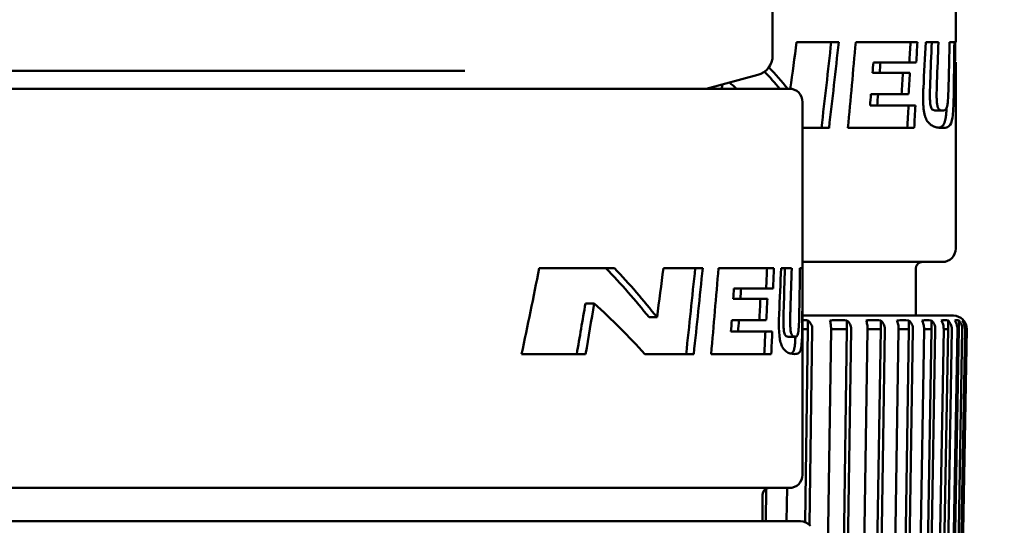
# Model space of a CAD drawing. Header units: millimetres. Extents: x 0 to 2239, y -60 to 841.
# Tile 7 of 151: x 338.93 to 353.72, y 71.45 to 79.05. Entities that reach past the tile are written whole.
import ezdxf

# ---------------------------------------------------------------- set-up
doc = ezdxf.new("R2010")
doc.units = ezdxf.units.MM
doc.layers.add('Bemaßung (ISO)', color=7, linetype='Continuous', lineweight=25)
doc.layers.add('Sichtbar (ISO)', color=7, linetype='Continuous', lineweight=50)
doc.styles.add('Notiztext (DIN)', font='isocpeur.ttf')
doc.dimstyles.new('Standard (DIN)', dxfattribs={"dimtxt": 3.5, "dimasz": 2.5, "dimexe": 2, "dimexo": 0.5, "dimgap": 0.5, "dimtad": 1, "dimrnd": 1e-08, "dimtxsty": 'Notiztext (DIN)', "dimcen": 0.09, "dimdle": 10, "dimclrd": 256, "dimclre": 256, "dimclrt": 256, "dimadec": 0, "dimazin": 0, "dimtfac": 1, "dimtmove": 0, "dimatfit": 3, "dimfxl": 1, "dimtolj": 1, "dimtzin": 0, "dimlwd": -1, "dimlwe": -1, "dimarcsym": 0})

# ---------------------------------------------------------------- blocks, each defined once
blk = doc.blocks.new('*D28')
at = {"layer": 'Bemaßung (ISO)', "transparency": 16777216}
for p, q in [((403.685, 220.153), (442.685, 220.153)), ((440.685, 217.653), (440.685, 50.014)), ((348.84, 47.514), (442.685, 47.514))]:
    blk.add_line(p, q, dxfattribs=at)
for points in [[(440.268, 217.653), (441.102, 217.653), (440.685, 220.153)], [(440.268, 50.014), (441.102, 50.014), (440.685, 47.514)]]:
    blk.add_solid(points, dxfattribs=at)
at = {"layer": 'Defpoints', "color": 0, "transparency": 16777216}
for p in [(403.185, 220.153), (348.34, 47.514), (440.685, 47.514)]:
    blk.add_point(p, dxfattribs=at)
at = {"layer": 'Bemaßung (ISO)', "transparency": 16777216, "insert": (435.985, 127.621), "char_height": 3.5, "attachment_point": 1, "rotation": 90, "style": 'Notiztext (DIN)'}
blk.add_mtext('\\A1;172,64', dxfattribs=at)

msp = doc.modelspace()

# ---------------------------------------------------------------- linework, layer by layer
at = {"layer": 'Sichtbar (ISO)'}
for p, q in [((352.9899, 81.2104), (352.9899, 78.7134)), ((350.2399, 78.5118), (350.2399, 80.7137)), ((351.2331, 78.7134), (350.6003, 78.7134)), ((352.4137, 78.7134), (351.488, 78.7134)), ((352.731, 78.7134), (352.5389, 78.7134)), ((352.9697, 78.7134), (352.8982, 78.7134)), ((352.9899, 78.7134), (352.9814, 78.7134)), ((351.753, 78.408), (351.8604, 78.408)), ((351.8604, 78.408), (352.3975, 78.408)), ((352.9791, 78.4104), (352.9899, 78.4104)), ((352.9899, 78.4104), (352.9899, 77.6174)), ((344.821, 78.2816), (330.0589, 78.2816)), ((344.821, 78.2816), (345.0503, 78.2816)), ((345.0503, 78.2816), (345.6175, 78.2816)), ((351.741, 78.2524), (351.8486, 78.2524)), ((352.3009, 78.2524), (351.8486, 78.2524)), ((349.2399, 78.0137), (350.0176, 78.222)), ((324.3899, 78.0137), (350.4899, 78.0137)), ((350.6899, 77.8137), (350.6899, 72.2137)), ((351.7161, 77.9313), (351.8239, 77.9313)), ((351.8239, 77.9313), (352.2821, 77.9313)), ((351.7027, 77.7603), (351.8106, 77.7603)), ((352.3848, 77.7603), (351.8106, 77.7603)), ((352.6948, 77.6844), (352.7956, 77.6844)), ((350.6899, 77.4234), (351.087, 77.4234)), ((351.3701, 77.4234), (352.3664, 77.4234)), ((352.9899, 77.4234), (352.9899, 77.4234)), ((352.9899, 77.4234), (352.9899, 75.6104)), ((347.8636, 75.3167), (346.7338, 75.3167)), ((349.1899, 75.3167), (348.5979, 75.3167)), ((350.2594, 75.3167), (349.4259, 75.3167)), ((350.5256, 75.3167), (350.3669, 75.3167)), ((350.6884, 75.3167), (350.6503, 75.3167)), ((352.7899, 75.4104), (350.6899, 75.4104)), ((352.3899, 75.3104), (352.3899, 74.6035)), ((349.6591, 75.0113), (349.7667, 75.0113)), ((349.7667, 75.0113), (350.2454, 75.0113)), ((349.6483, 74.8557), (349.7559, 74.8557)), ((350.1609, 74.8557), (349.7559, 74.8557)), ((347.4274, 74.7874), (347.5587, 74.7874)), ((348.3835, 74.5787), (348.5035, 74.5787)), ((350.6899, 74.6035), (352.9564, 74.6035)), ((349.6256, 74.5345), (349.7335, 74.5345)), ((349.7335, 74.5345), (350.1444, 74.5345)), ((350.7706, 74.4021), (350.6899, 74.4021)), ((350.7294, 71.4999), (350.7706, 74.4021)), ((350.7706, 74.4021), (350.7706, 74.5331)), ((351.1044, 57.5891), (351.3567, 74.4021)), ((351.3567, 74.4021), (351.1174, 74.4021)), ((351.3567, 74.4021), (351.3567, 74.5331)), ((351.5996, 57.5891), (351.8634, 74.4021)), ((351.8634, 74.4021), (351.6657, 74.4021)), ((351.8634, 74.4021), (351.8634, 74.5331)), ((352.0138, 57.5891), (352.2873, 74.4021)), ((352.2873, 74.4021), (352.1326, 74.4021)), ((352.2873, 74.4021), (352.2873, 74.5331)), ((352.3441, 57.5891), (352.6254, 74.4021)), ((352.6254, 74.4021), (352.5147, 74.4021)), ((352.5883, 57.5891), (352.8756, 74.4021)), ((352.6254, 74.4021), (352.6254, 74.5331)), ((352.7447, 57.5891), (353.036, 74.4021)), ((352.8756, 74.4021), (352.8096, 74.4021)), ((352.8756, 74.4021), (352.8756, 74.5331)), ((353.036, 74.4021), (353.0153, 74.4021)), ((353.036, 74.4021), (353.036, 74.5331)), ((353.1056, 74.5025), (353.1056, 74.5331)), ((349.6134, 74.3636), (349.7214, 74.3636)), ((350.2343, 74.3636), (349.7214, 74.3636)), ((350.4754, 74.2877), (350.5762, 74.2877)), ((350.8358, 74.4), (350.794, 71.4588)), ((350.8665, 57.678), (351.1174, 74.4002)), ((351.4207, 74.4), (351.1698, 57.678)), ((351.4033, 57.678), (351.6657, 74.4002)), ((351.9259, 74.4), (351.6634, 57.678)), ((351.8605, 57.678), (352.1325, 74.4002)), ((352.3478, 74.4002), (352.0756, 57.678)), ((352.2348, 57.678), (352.5147, 74.4002)), ((352.6835, 74.4002), (352.4036, 57.678)), ((352.5238, 57.678), (352.8096, 74.4002)), ((352.9309, 74.4002), (352.645, 57.678)), ((352.7255, 57.678), (353.0152, 74.4002)), ((353.0881, 74.4002), (352.7983, 57.678)), ((352.8385, 57.678), (353.1302, 74.4002)), ((353.1541, 74.4002), (352.8624, 57.678)), ((352.8645, 57.678), (353.1564, 74.4)), ((346.4683, 74.0267), (347.4301, 74.0267)), ((348.3189, 74.0267), (349.054, 74.0267)), ((349.3169, 74.0267), (350.2183, 74.0267)), ((350.4899, 72.0137), (324.3899, 72.0137)), ((350.0899, 71.9137), (350.0899, 71.5137)), ((350.1431, 72.002), (350.1366, 71.5137)), ((350.4504, 71.5137), (350.4575, 72.0137)), ((324.2234, 71.5137), (350.6564, 71.5137))]:
    msp.add_line(p, q, dxfattribs=at)
for centre, radius, start, end in [((349.9399, 78.5118), 0.3, 285, 0), ((350.4899, 77.8137), 0.2, 0, 90), ((352.7899, 75.6104), 0.2, 270, 0), ((352.4899, 75.3104), 0.1, 90, 180), ((351.5803, 74.0104), 1, 36.37375, 36.81146), ((352.9564, 74.4035), 0.2, 359, 90), ((350.4899, 72.2137), 0.2, 270, 0), ((350.1899, 71.9137), 0.1, 90, 180), ((350.6564, 71.3137), 0.2, 41.42292, 90)]:
    msp.add_arc(centre, radius, start, end, dxfattribs=at)
for centre, major_axis, ratio, start_param, end_param in [((138.4787, 104.5192), (209.7656, 42.9695), 0.980346, 5.9506908, 5.9540505), ((109.1207, 102.8997), (238.6898, 48.8589), 0.9803477, 5.9705649, 5.9759907), ((105.8361, 103.0035), (242.0149, 49.5415), 0.9803476, 5.9715992, 5.9769499), ((23.7432, 104.9623), (320.8557, 73.9942), 0.9842413, 5.9680232, 5.9720141), ((-14.2524, 93.5674), (359.1546, 77.9344), 0.9823286, 6.0227503, 6.0246561), ((338.6508, 90.8003), (-0.3826, -73.3011), 0.1941875, 1.3978126, 1.4061595), ((338.6614, 90.7835), (0.39, 73.8057), 0.1940694, 4.5408505, 4.5491384), ((-42.5199, 79.7771), (386.8177, 83.9459), 0.9823284, 6.0612554, 6.0630234), ((339.7399, 106.1877), (0.5477, 75.1741), 0.1747755, 4.3329221, 4.3351512), ((339.7399, 106.1877), (0.5518, 75.7458), 0.1747755, 4.3359412, 4.3381508), ((339.7399, 71.9214), (-13.0991, 1.398), 0.826699, 3.8619062, 3.8906605), ((339.7399, 71.9214), (-13.1987, 1.4086), 0.826699, 3.8568404, 3.8925255), ((339.7399, 71.6134), (-13.2281, 0.995), 0.7657188, 3.9195864, 3.9315632), ((194.1299, 103.4505), (154.4834, 31.63), 0.9803476, 5.9121325, 5.9123238), ((190.5177, 103.7236), (158.1511, 32.3823), 0.9803475, 5.9142415, 5.9146648), ((3.1303, 74.9215), (343.075, 69.9543), 0.9801525, 6.0853625, 6.0859273), ((337.4399, 123.2576), (0, -67.2624), 0.1969898, 0.7496542, 0.7773911), ((337.4399, 68.5246), (13.15, 0), 0.8303339, 0.587708, 0.671351), ((337.4399, 68.5246), (13.25, 0), 0.8303339, 0.5826882, 0.6653693), ((136.098, 101.1225), (214.1214, -0.0255), 0.9811451, 6.1566194, 6.1601599), ((106.688, 99.503), (243.6391, -0.066), 0.9811456, 6.1766832, 6.182109), ((103.3998, 99.6068), (247.0335, -0.0649), 0.9811455, 6.1777169, 6.1830676), ((21.2284, 101.5656), (329.2773, -0.0661), 0.9850432, 6.1983824, 6.2023733), ((-16.8354, 90.1707), (367.513, -0.0084), 0.9831301, 6.2401799, 6.2420858), ((336.3429, 87.4034), (0.1927, -73.3004), 0.1943481, 1.3962894, 1.4046364), ((336.3532, 87.3869), (-0.1893, 73.8063), 0.194233, 4.5393256, 4.5476134), ((-45.1318, 76.3804), (395.8217, 0), 0.98313, 6.2786838, 6.2804518), ((337.4399, 102.791), (0, -75.1742), 0.1749271, 1.1900562, 1.1922852), ((337.4399, 102.791), (0, -75.7458), 0.1749271, 1.1930753, 1.1952849), ((191.8559, 100.0538), (157.6883, -0.035), 0.9811459, 6.1143814, 6.1193672), ((188.2386, 100.3269), (161.4323, -0.0343), 0.9811458, 6.1165807, 6.1214491), ((337.4399, 68.2167), (13.25, 0), 0.7681315, 0.6075463, 0.7018037), ((350.6256, 74.4599), (-0.5489, 0), 0.1382143, 4.4449041, 4.594879), ((351.2289, 74.4599), (-0.4834, 0), 0.1569383, 4.4449064, 4.9798995), ((351.7538, 74.4599), (-0.4146, 0), 0.182976, 4.4449095, 4.9799026), ((352.1966, 74.4599), (-0.343, 0), 0.2212245, 4.4449621, 4.9798612), ((352.5543, 74.4599), (-0.269, 0), 0.281994, 4.4449216, 4.9799147), ((352.8245, 74.4599), (-0.1932, 0), 0.3926191, 4.4449372, 4.9799304), ((353.0053, 74.4599), (-0.1161, 0), 0.6534145, 4.4450033, 4.9799964), ((353.0955, 74.4599), (0, 0.0759), 0.5033924, 6.0156235, 6.5506167)]:
    msp.add_ellipse(centre, major_axis=major_axis, ratio=ratio, start_param=start_param, end_param=end_param, dxfattribs=at)
for points in [[(352.3104, 78.7134), (352.305, 78.6116), (352.2996, 78.5098), (352.2941, 78.408)], [(352.3975, 78.408), (352.403, 78.5098), (352.4084, 78.6116), (352.4137, 78.7134)], [(352.8982, 78.7134), (352.8939, 78.5207), (352.8895, 78.328), (352.885, 78.1353)], [(352.9814, 78.7134), (352.9807, 78.6124), (352.9799, 78.5114), (352.9791, 78.4104)], [(352.1968, 78.2524), (352.1905, 78.1454), (352.1842, 78.0383), (352.1779, 77.9313)], [(352.2821, 77.9313), (352.2884, 78.0383), (352.2947, 78.1454), (352.3009, 78.2524)], [(351.7161, 77.9313), (351.7117, 77.8743), (351.7072, 77.8173), (351.7027, 77.7603)], [(351.8106, 77.7603), (351.815, 77.8173), (351.8195, 77.8743), (351.8239, 77.9313)], [(352.2813, 77.7603), (352.2752, 77.648), (352.269, 77.5357), (352.2628, 77.4234)], [(352.3664, 77.4234), (352.3726, 77.5357), (352.3787, 77.648), (352.3848, 77.7603)], [(350.1561, 75.3167), (350.1514, 75.2149), (350.1466, 75.1131), (350.1419, 75.0113)], [(350.2454, 75.0113), (350.2501, 75.1131), (350.2548, 75.2149), (350.2594, 75.3167)], [(350.6503, 75.3167), (350.6475, 75.124), (350.6446, 74.9313), (350.6415, 74.7386)], [(350.0567, 74.8557), (350.0512, 74.7486), (350.0457, 74.6416), (350.0401, 74.5345)], [(350.1444, 74.5345), (350.1499, 74.6416), (350.1555, 74.7486), (350.1609, 74.8557)], [(349.6256, 74.5345), (349.6216, 74.4776), (349.6175, 74.4206), (349.6134, 74.3636)], [(349.7214, 74.3636), (349.7254, 74.4206), (349.7295, 74.4776), (349.7335, 74.5345)], [(350.1307, 74.3636), (350.1254, 74.2513), (350.12, 74.139), (350.1146, 74.0267)], [(350.2183, 74.0267), (350.2237, 74.139), (350.229, 74.2513), (350.2343, 74.3636)]]:
    msp.add_open_spline(points, degree=3, dxfattribs=at)
for points, knots in [([(352.6948, 77.6844), (352.6834, 77.6844), (352.667, 77.6855), (352.6427, 77.6991), (352.6344, 77.7059), (352.6225, 77.7263), (352.619, 77.7356), (352.6129, 77.7571), (352.6102, 77.7716), (352.6056, 77.8076), (352.6041, 77.8287), (352.6018, 77.8815), (352.6015, 77.9171), (352.6029, 78.0072), (352.6047, 78.0585), (352.6067, 78.1104)], [-0.090517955, -0.090517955, -0.090517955, -0.090517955, -0.068419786, -0.068419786, -0.056912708, -0.056912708, -0.049338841, -0.049338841, -0.04025227, -0.04025227, -0.03017863, -0.03017863, -0.015837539, -0.015837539, -0.000001, -0.000001, -0.000001, -0.000001]), ([(352.7956, 77.6844), (352.7914, 77.6844), (352.7872, 77.6846), (352.7832, 77.685), (352.7791, 77.6854), (352.7752, 77.6861), (352.7713, 77.687), (352.7675, 77.6879), (352.7638, 77.6891), (352.7602, 77.6905), (352.7579, 77.6914), (352.7557, 77.6925), (352.7535, 77.6936), (352.7522, 77.6943), (352.751, 77.695), (352.7498, 77.6958), (352.7464, 77.6978), (352.7431, 77.7003), (352.74, 77.7032), (352.7369, 77.7062), (352.7339, 77.7097), (352.7311, 77.7139), (352.7283, 77.7181), (352.7257, 77.7229), (352.7233, 77.7285), (352.721, 77.7341), (352.7188, 77.7405), (352.7169, 77.7477), (352.7149, 77.7549), (352.7133, 77.7629), (352.7118, 77.7719), (352.7103, 77.7809), (352.709, 77.7907), (352.7079, 77.8018), (352.7067, 77.8129), (352.7058, 77.8251), (352.7051, 77.8386), (352.7043, 77.8521), (352.7038, 77.8668), (352.7035, 77.8825), (352.7032, 77.8982), (352.7031, 77.9149), (352.7032, 77.9324), (352.7033, 77.9498), (352.7036, 77.968), (352.704, 77.987), (352.7044, 78.006), (352.705, 78.0257), (352.7057, 78.0463), (352.7064, 78.0668), (352.7072, 78.0882), (352.708, 78.1104)], [0, 0, 0, 0, 0.0625, 0.0625, 0.0625, 0.125, 0.125, 0.125, 0.1875, 0.1875, 0.1875, 0.2269927, 0.2269927, 0.2269927, 0.25, 0.25, 0.25, 0.3125, 0.3125, 0.3125, 0.375, 0.375, 0.375, 0.4375, 0.4375, 0.4375, 0.5, 0.5, 0.5, 0.5625, 0.5625, 0.5625, 0.625, 0.625, 0.625, 0.6875, 0.6875, 0.6875, 0.75, 0.75, 0.75, 0.8125, 0.8125, 0.8125, 0.875, 0.875, 0.875, 0.9375, 0.9375, 0.9375, 1, 1, 1, 1]), ([(352.885, 78.1353), (352.8824, 78.0261), (352.8794, 77.9209), (352.8709, 77.8148), (352.8682, 77.7893), (352.8622, 77.7532), (352.8587, 77.737), (352.8474, 77.7086), (352.8404, 77.6998), (352.8208, 77.686), (352.808, 77.6844), (352.7956, 77.6844)], [-0.13041931, -0.13041931, -0.13041931, -0.13041931, -0.07322312, -0.07322312, -0.0527251, -0.0527251, -0.03781691, -0.03781691, -0.02176895, -0.02176895, -0.000001, -0.000001, -0.000001, -0.000001]), ([(352.5043, 78.0254), (352.5026, 77.9922), (352.5014, 77.9607), (352.5008, 77.9307), (352.5001, 77.9007), (352.4999, 77.8722), (352.5003, 77.8455), (352.5007, 77.8188), (352.5015, 77.7939), (352.5029, 77.7706), (352.5043, 77.7473), (352.5062, 77.7257), (352.5086, 77.7056), (352.511, 77.6856), (352.5138, 77.6671), (352.5173, 77.65), (352.5207, 77.6328), (352.5246, 77.6171), (352.5292, 77.6024), (352.5337, 77.5877), (352.5388, 77.574), (352.5446, 77.5614), (352.5503, 77.5488), (352.5567, 77.5372), (352.5636, 77.5268), (352.5704, 77.5164), (352.5777, 77.5072), (352.5854, 77.4988), (352.5885, 77.4954), (352.5916, 77.4922), (352.5948, 77.4891), (352.5996, 77.4846), (352.6045, 77.4803), (352.6095, 77.4763), (352.6178, 77.4696), (352.6266, 77.4637), (352.6356, 77.4585), (352.6447, 77.4533), (352.654, 77.4488), (352.6636, 77.4449), (352.6732, 77.4411), (352.683, 77.4379), (352.693, 77.4352), (352.7031, 77.4325), (352.7133, 77.4303), (352.7237, 77.4285), (352.7341, 77.4267), (352.7447, 77.4255), (352.7554, 77.4246), (352.7661, 77.4238), (352.7769, 77.4234), (352.7877, 77.4234)], [0, 0, 0, 0, 0.0625, 0.0625, 0.0625, 0.125, 0.125, 0.125, 0.1875, 0.1875, 0.1875, 0.25, 0.25, 0.25, 0.3125, 0.3125, 0.3125, 0.375, 0.375, 0.375, 0.4375, 0.4375, 0.4375, 0.5, 0.5, 0.5, 0.5625, 0.5625, 0.5625, 0.5877384, 0.5877384, 0.5877384, 0.625, 0.625, 0.625, 0.6875, 0.6875, 0.6875, 0.75, 0.75, 0.75, 0.8125, 0.8125, 0.8125, 0.875, 0.875, 0.875, 0.9375, 0.9375, 0.9375, 1, 1, 1, 1]), ([(352.962, 78.0254), (352.9608, 77.9331), (352.959, 77.8402), (352.9524, 77.6901), (352.9487, 77.6454), (352.9387, 77.557), (352.93, 77.5212), (352.9041, 77.4599), (352.8845, 77.4453), (352.8455, 77.4266), (352.8186, 77.4234), (352.7877, 77.4234)], [0.000001, 0.000001, 0.000001, 0.000001, 0.02817778, 0.02817778, 0.05264116, 0.05264116, 0.09762975, 0.09762975, 0.16148709, 0.16148709, 0.25186999, 0.25186999, 0.25186999, 0.25186999]), ([(352.8538, 77.7246), (352.8536, 77.7214), (352.8534, 77.7184), (352.8532, 77.7153), (352.852, 77.6931), (352.8506, 77.6728), (352.8491, 77.6543), (352.8488, 77.6508), (352.8485, 77.6473), (352.8482, 77.6439), (352.8463, 77.6226), (352.8441, 77.6039), (352.8417, 77.5869), (352.8392, 77.57), (352.8365, 77.5549), (352.8334, 77.5414), (352.8303, 77.5278), (352.8268, 77.5157), (352.8228, 77.505), (352.8209, 77.4997), (352.8188, 77.4948), (352.8167, 77.4902), (352.8144, 77.4853), (352.812, 77.4807), (352.8095, 77.4764), (352.8045, 77.4682), (352.7991, 77.4611), (352.7931, 77.4552), (352.7871, 77.4492), (352.7806, 77.4443), (352.7733, 77.4403), (352.7699, 77.4384), (352.7662, 77.4367), (352.7624, 77.4351), (352.7583, 77.4334), (352.754, 77.4319), (352.7495, 77.4306), (352.7445, 77.4292), (352.7393, 77.4279), (352.7337, 77.427)], [0.22190741, 0.22190741, 0.22190741, 0.22190741, 0.23076923, 0.23076923, 0.23076923, 0.29527054, 0.29527054, 0.29527054, 0.30769231, 0.30769231, 0.30769231, 0.38461538, 0.38461538, 0.38461538, 0.46153846, 0.46153846, 0.46153846, 0.53846154, 0.53846154, 0.53846154, 0.57594843, 0.57594843, 0.57594843, 0.61538462, 0.61538462, 0.61538462, 0.69230769, 0.69230769, 0.69230769, 0.76923077, 0.76923077, 0.76923077, 0.80619844, 0.80619844, 0.80619844, 0.84615385, 0.84615385, 0.84615385, 0.89033096, 0.89033096, 0.89033096, 0.89033096]), ([(350.4754, 74.2877), (350.4666, 74.2877), (350.4538, 74.2888), (350.4346, 74.3023), (350.4281, 74.3091), (350.4186, 74.3296), (350.4157, 74.3389), (350.4108, 74.3604), (350.4086, 74.3748), (350.4049, 74.4109), (350.4037, 74.432), (350.4018, 74.4847), (350.4016, 74.5203), (350.4027, 74.6104), (350.4042, 74.6618), (350.4058, 74.7136)], [-0.090708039, -0.090708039, -0.090708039, -0.090708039, -0.068494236, -0.068494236, -0.056921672, -0.056921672, -0.049327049, -0.049327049, -0.040245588, -0.040245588, -0.030178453, -0.030178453, -0.015844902, -0.015844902, -0.000001, -0.000001, -0.000001, -0.000001]), ([(350.5762, 74.2877), (350.573, 74.2877), (350.5698, 74.2879), (350.5667, 74.2883), (350.5635, 74.2887), (350.5605, 74.2893), (350.5575, 74.2902), (350.5545, 74.2911), (350.5516, 74.2923), (350.5488, 74.2938), (350.547, 74.2947), (350.5452, 74.2957), (350.5435, 74.2969), (350.5425, 74.2976), (350.5415, 74.2983), (350.5406, 74.299), (350.5379, 74.3011), (350.5353, 74.3035), (350.5329, 74.3065), (350.5304, 74.3094), (350.528, 74.313), (350.5258, 74.3172), (350.5235, 74.3213), (350.5214, 74.3261), (350.5195, 74.3317), (350.5176, 74.3373), (350.5159, 74.3437), (350.5143, 74.3509), (350.5128, 74.3582), (350.5114, 74.3662), (350.5102, 74.3752), (350.509, 74.3841), (350.508, 74.394), (350.5071, 74.4051), (350.5062, 74.4162), (350.5054, 74.4284), (350.5048, 74.4419), (350.5042, 74.4554), (350.5038, 74.4701), (350.5036, 74.4858), (350.5033, 74.5015), (350.5032, 74.5182), (350.5033, 74.5357), (350.5034, 74.5531), (350.5036, 74.5713), (350.504, 74.5903), (350.5043, 74.6093), (350.5048, 74.629), (350.5053, 74.6496), (350.5059, 74.6701), (350.5065, 74.6915), (350.5072, 74.7136)], [0, 0, 0, 0, 0.0625, 0.0625, 0.0625, 0.125, 0.125, 0.125, 0.1875, 0.1875, 0.1875, 0.2271071, 0.2271071, 0.2271071, 0.25, 0.25, 0.25, 0.3125, 0.3125, 0.3125, 0.375, 0.375, 0.375, 0.4375, 0.4375, 0.4375, 0.5, 0.5, 0.5, 0.5625, 0.5625, 0.5625, 0.625, 0.625, 0.625, 0.6875, 0.6875, 0.6875, 0.75, 0.75, 0.75, 0.8125, 0.8125, 0.8125, 0.875, 0.875, 0.875, 0.9375, 0.9375, 0.9375, 1, 1, 1, 1]), ([(350.6415, 74.7386), (350.6397, 74.6294), (350.6376, 74.5243), (350.6317, 74.4181), (350.6298, 74.3926), (350.6256, 74.3565), (350.6231, 74.3403), (350.615, 74.3119), (350.6099, 74.3031), (350.5954, 74.2892), (350.5857, 74.2877), (350.5762, 74.2877)], [-0.1303691, -0.1303691, -0.1303691, -0.1303691, -0.073223, -0.073223, -0.05273286, -0.05273286, -0.03782451, -0.03782451, -0.02178088, -0.02178088, -0.000001, -0.000001, -0.000001, -0.000001]), ([(350.3374, 74.6287), (350.3357, 74.5892), (350.3344, 74.5486), (350.3336, 74.4736), (350.3338, 74.4381), (350.3364, 74.3625), (350.3391, 74.3226), (350.3472, 74.258), (350.3523, 74.2283), (350.3684, 74.17), (350.378, 74.1478), (350.4035, 74.1014), (350.4229, 74.0804), (350.4818, 74.0362), (350.5283, 74.0267), (350.5701, 74.0267)], [-0.29462309, -0.29462309, -0.29462309, -0.29462309, -0.26103969, -0.26103969, -0.23183116, -0.23183116, -0.19719722, -0.19719722, -0.17025599, -0.17025599, -0.14196678, -0.14196678, -0.09365611, -0.09365611, -0.000001, -0.000001, -0.000001, -0.000001]), ([(350.6859, 74.6287), (350.6855, 74.5363), (350.6848, 74.4435), (350.6819, 74.2933), (350.6801, 74.2486), (350.675, 74.1602), (350.6703, 74.1245), (350.6545, 74.0632), (350.6413, 74.0486), (350.6139, 74.0299), (350.594, 74.0267), (350.5701, 74.0267)], [0.000001, 0.000001, 0.000001, 0.000001, 0.02818001, 0.02818001, 0.05264169, 0.05264169, 0.09762573, 0.09762573, 0.16145978, 0.16145978, 0.25179489, 0.25179489, 0.25179489, 0.25179489]), ([(350.8358, 74.4002), (350.8358, 74.4013), (350.8358, 74.4024), (350.8358, 74.4035), (350.8358, 74.4256), (350.8295, 74.4514), (350.8087, 74.4936), (350.7898, 74.5165), (350.7706, 74.5331)], [0.143068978, 0.143068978, 0.143068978, 0.143068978, 0.143393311, 0.143393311, 0.143393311, 0.150034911, 0.150034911, 0.157564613, 0.157564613, 0.157564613, 0.157564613]), ([(351.1012, 74.5331), (351.1059, 74.5165), (351.1107, 74.4936), (351.1159, 74.4514), (351.1174, 74.4256), (351.1174, 74.4035), (351.1174, 74.4024), (351.1174, 74.4013), (351.1174, 74.4002)], [0.129222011, 0.129222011, 0.129222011, 0.129222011, 0.13675171, 0.13675171, 0.143393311, 0.143393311, 0.143393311, 0.143717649, 0.143717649, 0.143717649, 0.143717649]), ([(351.4207, 74.4002), (351.4208, 74.4013), (351.4208, 74.4024), (351.4208, 74.4035), (351.4208, 74.4256), (351.4145, 74.4514), (351.3941, 74.4936), (351.3755, 74.5165), (351.3567, 74.5331)], [0.143068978, 0.143068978, 0.143068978, 0.143068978, 0.143393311, 0.143393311, 0.143393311, 0.150034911, 0.150034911, 0.157564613, 0.157564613, 0.157564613, 0.157564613]), ([(351.6442, 74.5331), (351.6505, 74.5165), (351.6568, 74.4936), (351.6636, 74.4514), (351.6657, 74.4256), (351.6657, 74.4035), (351.6657, 74.4024), (351.6657, 74.4013), (351.6657, 74.4002)], [0.129222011, 0.129222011, 0.129222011, 0.129222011, 0.13675171, 0.13675171, 0.143393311, 0.143393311, 0.143393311, 0.143717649, 0.143717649, 0.143717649, 0.143717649]), ([(351.9259, 74.4002), (351.9259, 74.4013), (351.9259, 74.4024), (351.9259, 74.4035), (351.9259, 74.4256), (351.9198, 74.4514), (351.8998, 74.4936), (351.8817, 74.5165), (351.8634, 74.5331)], [0.143068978, 0.143068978, 0.143068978, 0.143068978, 0.143393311, 0.143393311, 0.143393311, 0.150034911, 0.150034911, 0.157564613, 0.157564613, 0.157564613, 0.157564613]), ([(352.1059, 74.5331), (352.1138, 74.5165), (352.1215, 74.4936), (352.13, 74.4514), (352.1326, 74.4256), (352.1326, 74.4035), (352.1326, 74.4024), (352.1326, 74.4013), (352.1325, 74.4002)], [0.12922201, 0.12922201, 0.12922201, 0.12922201, 0.13675171, 0.13675171, 0.143393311, 0.143393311, 0.143393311, 0.143717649, 0.143717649, 0.143717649, 0.143717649]), ([(352.3477, 74.4002), (352.3478, 74.4013), (352.3478, 74.4024), (352.3478, 74.4035), (352.3478, 74.4256), (352.3418, 74.4514), (352.3226, 74.4936), (352.305, 74.5165), (352.2873, 74.5331)], [0.143068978, 0.143068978, 0.143068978, 0.143068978, 0.143393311, 0.143393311, 0.143393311, 0.150034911, 0.150034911, 0.157564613, 0.157564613, 0.157564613, 0.157564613]), ([(352.4832, 74.5331), (352.4925, 74.5165), (352.5016, 74.4936), (352.5116, 74.4514), (352.5147, 74.4256), (352.5147, 74.4035), (352.5147, 74.4024), (352.5147, 74.4013), (352.5147, 74.4002)], [0.129222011, 0.129222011, 0.129222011, 0.129222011, 0.13675171, 0.13675171, 0.143393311, 0.143393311, 0.143393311, 0.143717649, 0.143717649, 0.143717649, 0.143717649]), ([(352.6835, 74.4002), (352.6835, 74.4013), (352.6835, 74.4024), (352.6835, 74.4035), (352.6835, 74.4256), (352.6778, 74.4514), (352.6593, 74.4936), (352.6425, 74.5165), (352.6254, 74.5331)], [0.143068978, 0.143068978, 0.143068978, 0.143068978, 0.143393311, 0.143393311, 0.143393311, 0.150034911, 0.150034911, 0.157564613, 0.157564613, 0.157564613, 0.157564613]), ([(352.7734, 74.5331), (352.7841, 74.5165), (352.7945, 74.4936), (352.8061, 74.4514), (352.8096, 74.4256), (352.8096, 74.4035), (352.8096, 74.4024), (352.8096, 74.4013), (352.8096, 74.4002)], [0.129222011, 0.129222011, 0.129222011, 0.129222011, 0.13675171, 0.13675171, 0.143393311, 0.143393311, 0.143393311, 0.143717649, 0.143717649, 0.143717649, 0.143717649]), ([(352.9309, 74.4002), (352.9309, 74.4013), (352.9309, 74.4024), (352.9309, 74.4035), (352.9309, 74.4256), (352.9255, 74.4514), (352.9078, 74.4936), (352.8918, 74.5165), (352.8756, 74.5331)], [0.143068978, 0.143068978, 0.143068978, 0.143068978, 0.143393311, 0.143393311, 0.143393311, 0.150034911, 0.150034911, 0.157564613, 0.157564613, 0.157564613, 0.157564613]), ([(352.9746, 74.5331), (352.9865, 74.5165), (352.9983, 74.4936), (353.0113, 74.4514), (353.0153, 74.4256), (353.0153, 74.4035), (353.0153, 74.4024), (353.0153, 74.4013), (353.0152, 74.4002)], [0.129222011, 0.129222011, 0.129222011, 0.129222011, 0.13675171, 0.13675171, 0.143393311, 0.143393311, 0.143393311, 0.143717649, 0.143717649, 0.143717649, 0.143717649]), ([(353.0881, 74.4002), (353.0881, 74.4013), (353.0881, 74.4024), (353.0881, 74.4035), (353.0881, 74.4256), (353.083, 74.4514), (353.0664, 74.4936), (353.0513, 74.5165), (353.036, 74.5331)], [0.143068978, 0.143068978, 0.143068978, 0.143068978, 0.143393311, 0.143393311, 0.143393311, 0.150034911, 0.150034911, 0.157564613, 0.157564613, 0.157564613, 0.157564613]), ([(353.0854, 74.5331), (353.0985, 74.5165), (353.1115, 74.4936), (353.1258, 74.4514), (353.1302, 74.4256), (353.1302, 74.4035), (353.1302, 74.4024), (353.1302, 74.4013), (353.1302, 74.4002)], [0.129222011, 0.129222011, 0.129222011, 0.129222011, 0.13675171, 0.13675171, 0.143393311, 0.143393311, 0.143393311, 0.143717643, 0.143717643, 0.143717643, 0.143717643]), ([(353.1541, 74.4002), (353.1542, 74.4013), (353.1542, 74.4024), (353.1542, 74.4035), (353.1542, 74.4256), (353.1494, 74.4514), (353.1339, 74.4936), (353.1198, 74.5165), (353.1056, 74.5331)], [0.143068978, 0.143068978, 0.143068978, 0.143068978, 0.143393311, 0.143393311, 0.143393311, 0.150034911, 0.150034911, 0.157564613, 0.157564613, 0.157564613, 0.157564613]), ([(350.5813, 74.2878), (350.581, 74.2773), (350.5806, 74.2672), (350.5802, 74.2576), (350.5801, 74.254), (350.5799, 74.2505), (350.5798, 74.247), (350.5788, 74.2258), (350.5777, 74.207), (350.5764, 74.1901), (350.5751, 74.1732), (350.5736, 74.1581), (350.5719, 74.1445), (350.5701, 74.1309), (350.5681, 74.1189), (350.5657, 74.1082), (350.5645, 74.1029), (350.5633, 74.098), (350.562, 74.0934), (350.5605, 74.0885), (350.559, 74.0839), (350.5574, 74.0796), (350.5543, 74.0714), (350.5508, 74.0643), (350.5468, 74.0584), (350.5428, 74.0524), (350.5383, 74.0476), (350.5332, 74.0436), (350.5308, 74.0417), (350.5283, 74.0399), (350.5256, 74.0384), (350.5226, 74.0367), (350.5195, 74.0352), (350.5163, 74.0339), (350.5156, 74.0336), (350.5148, 74.0333), (350.5141, 74.033)], [0.26169454, 0.26169454, 0.26169454, 0.26169454, 0.29514027, 0.29514027, 0.29514027, 0.30769231, 0.30769231, 0.30769231, 0.38461538, 0.38461538, 0.38461538, 0.46153846, 0.46153846, 0.46153846, 0.53846154, 0.53846154, 0.53846154, 0.57572984, 0.57572984, 0.57572984, 0.61538462, 0.61538462, 0.61538462, 0.69230769, 0.69230769, 0.69230769, 0.76923077, 0.76923077, 0.76923077, 0.80605899, 0.80605899, 0.80605899, 0.84615385, 0.84615385, 0.84615385, 0.85482312, 0.85482312, 0.85482312, 0.85482312])]:
    msp.add_open_spline(points, degree=3, knots=knots, dxfattribs=at)

# ---------------------------------------------------------------- dimensions: what is measured, and where the dimension line sits
at = {"layer": 'Bemaßung (ISO)'}
dim = msp.add_linear_dim(base=(440.6849, 47.5137), p1=(403.1849, 220.1529), p2=(348.3399, 47.5137), angle=270, dimstyle='Standard (DIN)', override={"dimgap": 0.5, "dimdec": 2, "dimtol": 0, "dimlim": 0, "dimtp": 0, "dimtm": 0, "dimtdec": 2, "dimtofl": 0, "dimatfit": 1}, dxfattribs=at)
dim.commit()
dim.dimension.update_dxf_attribs({"geometry": '*D28', "text_midpoint": (440.6849, 133.8333), "dimtype": 160})

doc.saveas('drawing.dxf')
